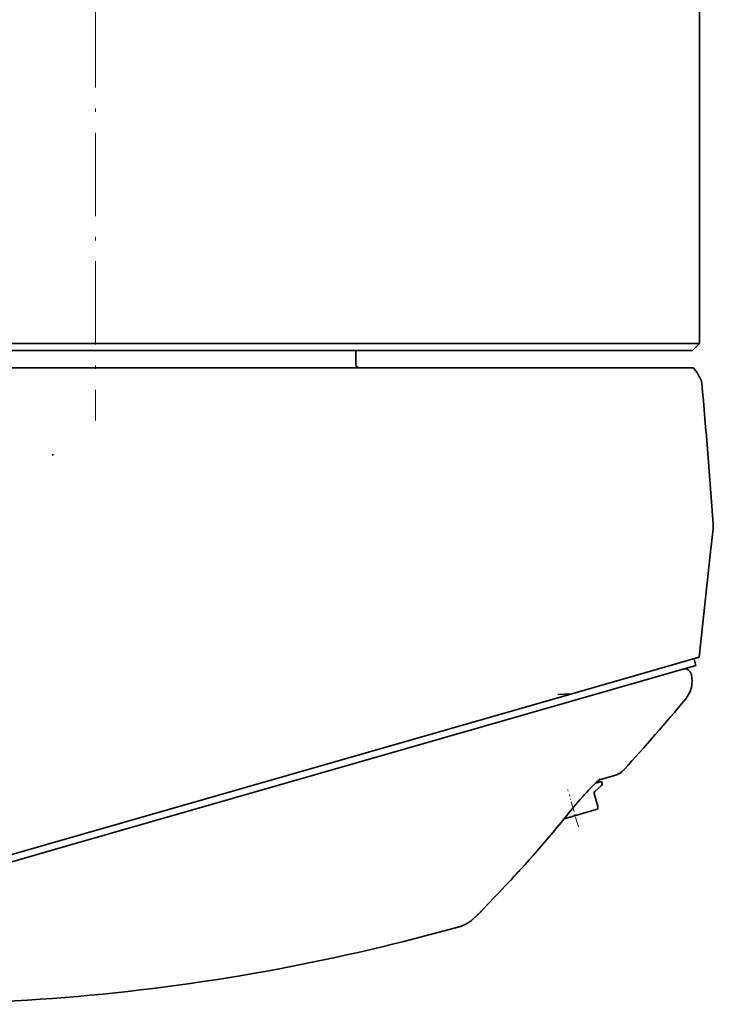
# Model space of a CAD drawing. Extents: x -922 to 7836, y -4841 to 1297.
# Tile 6 of 89: x -11 to 89, y -3817 to -3675. Entities that reach past the tile are written whole.
import ezdxf

# ---------------------------------------------------------------- set-up
doc = ezdxf.new("R2010")
doc.units = 0
doc.linetypes.add('DASHDOT', pattern=[18.5, 12, -3, 0.5, -3])

msp = doc.modelspace()

# ---------------------------------------------------------------- linework, layer by layer
at = {"color": 7, "linetype": 'DASHDOT', "lineweight": 13}
msp.add_line((0, -3636.160156), (0, -3733.07666), dxfattribs=at)
at = {"color": 7, "lineweight": 35}
for p, q in [((87, -3722), (87, -3644.236572)), ((-86.4049, -3722), (0, -3722)), ((0, -3723), (-85.625511, -3723)), ((0, -3722), (87, -3722)), ((86, -3723), (0, -3723)), ((37.499882, -3723), (37.499882, -3725)), ((86, -3723), (87, -3722)), ((-65.913223, -3725.5), (0.033111, -3725.5)), ((0.033112, -3725.5), (86.114723, -3725.5)), ((-6.179329, -3738.118164), (-6.137025, -3737.919922)), ((88.96077, -3748.681885), (88.55265, -3752.426025)), ((88.55265, -3752.426025), (86.948029, -3767.146973)), ((-4.450682, -3794.395508), (86.482353, -3768.320801)), ((86.948029, -3767.146973), (68.581657, -3772.413574)), ((86.482353, -3768.320801), (86.206718, -3767.359619)), ((85.828682, -3769.690186), (85.809837, -3769.608398)), ((68.58152, -3772.413574), (-7.535019, -3794.239746)), ((68.581635, -3772.413818), (66.592422, -3772.49707)), ((72.876701, -3785.018066), (72.03186, -3785.260254)), ((72.396072, -3785.155762), (72.345734, -3784.980225)), ((72.580986, -3784.790527), (74.744415, -3784.17041)), ((72.961838, -3785.314941), (72.876701, -3785.018066)), ((72.358192, -3788.651611), (71.818108, -3786.768066)), ((71.909668, -3786.458984), (72.870277, -3785.624023)), ((72.118225, -3789.084473), (67.505623, -3790.407227)), ((-32.173862, -3801.304688), (-7.535019, -3794.239746)), ((-14.459647, -3797.265625), (-4.450682, -3794.395508))]:
    msp.add_line(p, q, dxfattribs=at)
at = {"color": 7, "linetype": 'DASHDOT', "lineweight": 13, "ltscale": 0.005474}
msp.add_line((68.075424, -3786.413574), (68.015022, -3786.203125), dxfattribs=at)
at = {"color": 7, "linetype": 'DASHDOT', "lineweight": 13, "ltscale": 0.121345}
msp.add_line((69.552185, -3791.563721), (68.214302, -3786.897949), dxfattribs=at)
at = {"color": 7, "lineweight": 35}
msp.add_lwpolyline([(68.239845, -3789.506348), (68.673721, -3788.974609), (69.13884, -3788.413574), (69.469269, -3788.021729), (69.819809, -3787.612549), (70.192215, -3787.186279), (70.38752, -3786.966553), (70.589195, -3786.74292), (70.797455, -3786.515137), (71.007935, -3786.289063), (71.200409, -3786.085938), (71.394585, -3785.88501), (71.587204, -3785.69043), (71.777824, -3785.502441), (72.015884, -3785.275635), (72.218987, -3785.09082), (72.386436, -3784.945557), (72.516991, -3784.838867), (72.612823, -3784.765137), (72.686813, -3784.713379)], dxfattribs=at)
for centre, radius, start, end in [((37.999882, -3725), 0.5, 179.999995, 269.999997), ((-946.271606, -3822.212158), 1037.90491, 4.102351, 5.224418), ((84.984314, -3748.248291), 4.000001, 353.779173, 358.940773), ((84.984077, -3748.248291), 4.000235, 358.940988, 4.102392), ((84.835472, -3769.833496), 1, 13.000001, 106.000001), ((81.931206, -3770.589844), 4, 320.159059, 12.999998), ((-145.292114, -3580.995361), 299.933273, 317.582169, 320.158485), ((73.917503, -3781.286621), 3, 286.000002, 317.582647), ((72.673462, -3785.397461), 0.3, 310.999997, 16), ((72.106483, -3786.685303), 0.3, 130.999996, 196), ((72.021751, -3788.748047), 0.35, 286.000002, 16), ((-52.04216, -3694.407227), 153.282711, 316.424247, 317.568078), ((413.939056, -4138.107422), 490.151864, 136.396473, 136.9957), ((413.630188, -4137.815918), 489.727163, 136.396241, 136.995959), ((53.296669, -3801.750488), 3, 311.978204, 319.705016), ((51.473774, -3802.040039), 4.000043, 285.717991, 306.708583), ((51.473793, -3802.040039), 4, 306.708668, 311.677914), ((-145.019638, -3581.32959), 299.504343, 311.677925, 311.97821), ((-28.81884, -3516.750488), 300.373023, 280.560761, 285.718851), ((-28.713587, -3517.108643), 300.001623, 269.449682, 280.550222)]:
    msp.add_arc(centre, radius, start, end, dxfattribs=at)
for centre, major_axis, ratio, start_param, end_param in [((84.022873, -3725.317627), (3.168761, -2.892334), 0.322699, 0.3398369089, 1.1714883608), ((69.099586, -3747.41748), (-41.436611, -69.679199), 0.287211, 0.8997094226, 1.1021801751)]:
    msp.add_ellipse(centre, major_axis=major_axis, ratio=ratio, start_param=start_param, end_param=end_param, dxfattribs=at)

doc.saveas('drawing.dxf')
